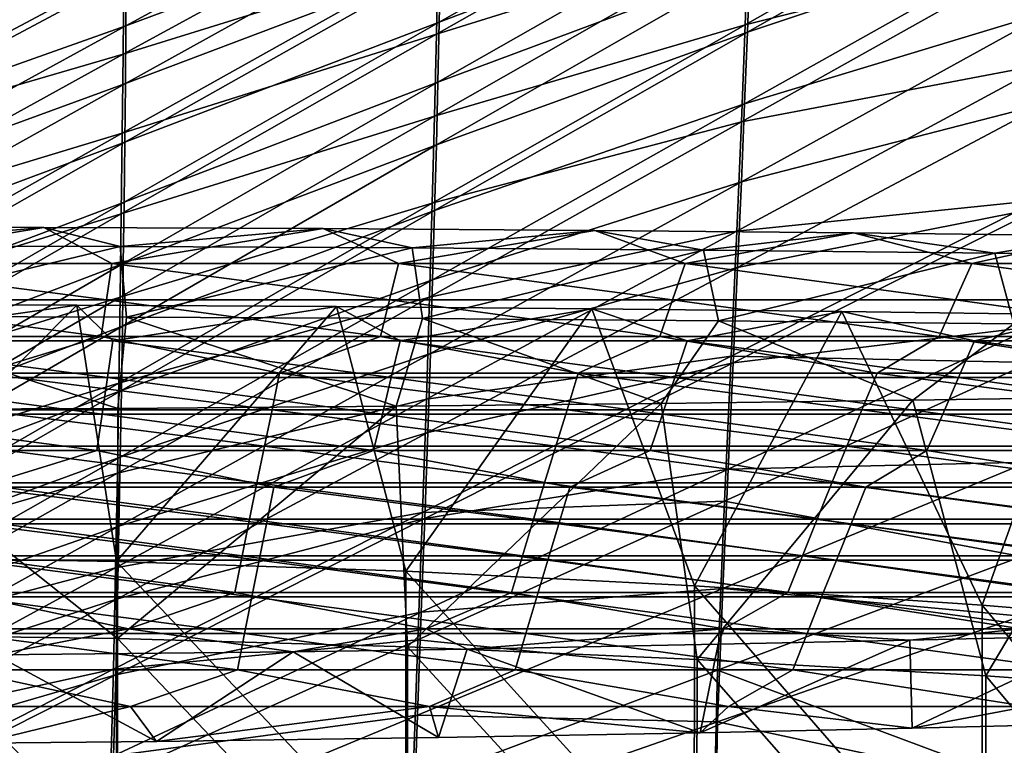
# Model space of a CAD drawing. Header units: millimetres. Extents: x -350 to 350, y 0 to 877.
# Tile 51 of 63: x 46 to 180, y 387 to 486. Entities that reach past the tile are written whole.
import ezdxf

# ---------------------------------------------------------------- set-up
doc = ezdxf.new("R2010")
doc.units = ezdxf.units.MM
doc.header["$LTSCALE"] = 41.718519
for name, color, linetype in [('12', 7, 'CONTINUOUS'), ('25', 7, 'CONTINUOUS'), ('26', 7, 'CONTINUOUS'), ('27', 7, 'CONTINUOUS'), ('28', 7, 'CONTINUOUS'), ('48', 7, 'CONTINUOUS'), ('58', 7, 'CONTINUOUS'), ('8', 7, 'CONTINUOUS')]:
    doc.layers.add(name, color=color, linetype=linetype)

msp = doc.modelspace()

# ---------------------------------------------------------------- linework, layer by layer
at = {"layer": '12', "linetype": 'Continuous'}
for points in [[(102.8, 485.56, -481.77), (102.96, 493.41, -483.01), (145.53, 509.68, -477.82), (102.8, 485.56, -481.77)], [(145.27, 501.72, -476.46), (102.8, 485.56, -481.77), (145.53, 509.68, -477.82), (145.27, 501.72, -476.46)], [(60.27, 485.08, -486.92), (60.34, 492.82, -488.15), (103.25, 508.4, -485.55), (60.27, 485.08, -486.92)], [(103.11, 501.02, -484.27), (60.27, 485.08, -486.92), (103.25, 508.4, -485.55), (103.11, 501.02, -484.27)], [(144.64, 484.22, -473.74), (144.97, 493.26, -475.1), (187.04, 508.31, -467.11), (144.64, 484.22, -473.74)], [(186.54, 498.25, -465.54), (144.64, 484.22, -473.74), (187.04, 508.31, -467.11), (186.54, 498.25, -465.54)], [(102.61, 477.41, -480.55), (102.8, 485.56, -481.77), (145.27, 501.72, -476.46), (102.61, 477.41, -480.55)], [(144.97, 493.26, -475.1), (102.61, 477.41, -480.55), (145.27, 501.72, -476.46), (144.97, 493.26, -475.1)], [(17.3, 478.03, -488.34), (17.31, 486.23, -489.59), (60.41, 500.47, -489.42), (17.3, 478.03, -488.34)], [(60.34, 492.82, -488.15), (17.3, 478.03, -488.34), (60.41, 500.47, -489.42), (60.34, 492.82, -488.15)], [(60.19, 477.23, -485.74), (60.27, 485.08, -486.92), (103.11, 501.02, -484.27), (60.19, 477.23, -485.74)], [(102.96, 493.41, -483.01), (60.19, 477.23, -485.74), (103.11, 501.02, -484.27), (102.96, 493.41, -483.01)], [(144.26, 474.47, -472.39), (144.64, 484.22, -473.74), (186.54, 498.25, -465.54), (144.26, 474.47, -472.39)], [(185.96, 487.08, -463.98), (144.26, 474.47, -472.39), (186.54, 498.25, -465.54), (185.96, 487.08, -463.98)], [(60.11, 469.25, -484.59), (60.19, 477.23, -485.74), (102.96, 493.41, -483.01), (60.11, 469.25, -484.59)], [(102.8, 485.56, -481.77), (60.11, 469.25, -484.59), (102.96, 493.41, -483.01), (102.8, 485.56, -481.77)], [(17.28, 469.8, -487.16), (17.3, 478.03, -488.34), (60.34, 492.82, -488.15), (17.28, 469.8, -487.16)], [(60.27, 485.08, -486.92), (17.28, 469.8, -487.16), (60.34, 492.82, -488.15), (60.27, 485.08, -486.92)], [(102.41, 468.92, -479.36), (102.61, 477.41, -480.55), (144.97, 493.26, -475.1), (102.41, 468.92, -479.36)], [(144.64, 484.22, -473.74), (102.41, 468.92, -479.36), (144.97, 493.26, -475.1), (144.64, 484.22, -473.74)], [(143.82, 463.88, -471.06), (144.26, 474.47, -472.39), (185.96, 487.08, -463.98), (143.82, 463.88, -471.06)], [(185.3, 474.57, -462.46), (143.82, 463.88, -471.06), (185.96, 487.08, -463.98), (185.3, 474.57, -462.46)], [(60.01, 461.12, -483.49), (60.11, 469.25, -484.59), (102.8, 485.56, -481.77), (60.01, 461.12, -483.49)], [(102.61, 477.41, -480.55), (60.01, 461.12, -483.49), (102.8, 485.56, -481.77), (102.61, 477.41, -480.55)], [(17.26, 461.54, -486.03), (17.28, 469.8, -487.16), (60.27, 485.08, -486.92), (17.26, 461.54, -486.03)], [(60.19, 477.23, -485.74), (17.26, 461.54, -486.03), (60.27, 485.08, -486.92), (60.19, 477.23, -485.74)], [(102.18, 460.01, -478.19), (102.41, 468.92, -479.36), (144.64, 484.22, -473.74), (102.18, 460.01, -478.19)], [(144.26, 474.47, -472.39), (102.18, 460.01, -478.19), (144.64, 484.22, -473.74), (144.26, 474.47, -472.39)], [(17.23, 453.25, -484.97), (17.26, 461.54, -486.03), (60.19, 477.23, -485.74), (17.23, 453.25, -484.97)], [(60.11, 469.25, -484.59), (17.23, 453.25, -484.97), (60.19, 477.23, -485.74), (60.11, 469.25, -484.59)], [(59.9, 452.82, -482.44), (60.01, 461.12, -483.49), (102.61, 477.41, -480.55), (59.9, 452.82, -482.44)], [(102.41, 468.92, -479.36), (59.9, 452.82, -482.44), (102.61, 477.41, -480.55), (102.41, 468.92, -479.36)], [(143.31, 452.24, -469.78), (143.82, 463.88, -471.06), (185.3, 474.57, -462.46), (143.31, 452.24, -469.78)], [(184.53, 460.41, -461.05), (143.31, 452.24, -469.78), (185.3, 474.57, -462.46), (184.53, 460.41, -461.05)], [(101.91, 450.6, -477.06), (102.18, 460.01, -478.19), (144.26, 474.47, -472.39), (101.91, 450.6, -477.06)], [(143.82, 463.88, -471.06), (101.91, 450.6, -477.06), (144.26, 474.47, -472.39), (143.82, 463.88, -471.06)], [(17.21, 444.91, -483.96), (17.23, 453.25, -484.97), (60.11, 469.25, -484.59), (17.21, 444.91, -483.96)], [(60.01, 461.12, -483.49), (17.21, 444.91, -483.96), (60.11, 469.25, -484.59), (60.01, 461.12, -483.49)], [(59.79, 444.31, -481.43), (59.9, 452.82, -482.44), (102.41, 468.92, -479.36), (59.79, 444.31, -481.43)], [(102.18, 460.01, -478.19), (59.79, 444.31, -481.43), (102.41, 468.92, -479.36), (102.18, 460.01, -478.19)], [(101.6, 440.59, -475.96), (101.91, 450.6, -477.06), (143.82, 463.88, -471.06), (101.6, 440.59, -475.96)], [(143.31, 452.24, -469.78), (101.6, 440.59, -475.96), (143.82, 463.88, -471.06), (143.31, 452.24, -469.78)], [(17.18, 436.53, -483.02), (17.21, 444.91, -483.96), (60.01, 461.12, -483.49), (17.18, 436.53, -483.02)], [(59.9, 452.82, -482.44), (17.18, 436.53, -483.02), (60.01, 461.12, -483.49), (59.9, 452.82, -482.44)], [(59.65, 435.56, -480.46), (59.79, 444.31, -481.43), (102.18, 460.01, -478.19), (59.65, 435.56, -480.46)], [(101.91, 450.6, -477.06), (59.65, 435.56, -480.46), (102.18, 460.01, -478.19), (101.91, 450.6, -477.06)], [(142.72, 439.33, -468.59), (143.31, 452.24, -469.78), (184.53, 460.41, -461.05), (142.72, 439.33, -468.59)], [(183.65, 444.27, -459.87), (142.72, 439.33, -468.59), (184.53, 460.41, -461.05), (183.65, 444.27, -459.87)], [(17.15, 428.1, -482.14), (17.18, 436.53, -483.02), (59.9, 452.82, -482.44), (17.15, 428.1, -482.14)], [(59.79, 444.31, -481.43), (17.15, 428.1, -482.14), (59.9, 452.82, -482.44), (59.79, 444.31, -481.43)], [(101.25, 429.85, -474.92), (101.6, 440.59, -475.96), (143.31, 452.24, -469.78), (101.25, 429.85, -474.92)], [(142.72, 439.33, -468.59), (101.25, 429.85, -474.92), (143.31, 452.24, -469.78), (142.72, 439.33, -468.59)], [(59.5, 426.52, -479.55), (59.65, 435.56, -480.46), (101.91, 450.6, -477.06), (59.5, 426.52, -479.55)], [(101.6, 440.59, -475.96), (59.5, 426.52, -479.55), (101.91, 450.6, -477.06), (101.6, 440.59, -475.96)], [(17.12, 419.61, -481.33), (17.15, 428.1, -482.14), (59.79, 444.31, -481.43), (17.12, 419.61, -481.33)], [(59.65, 435.56, -480.46), (17.12, 419.61, -481.33), (59.79, 444.31, -481.43), (59.65, 435.56, -480.46)], [(142.04, 424.89, -467.58), (142.72, 439.33, -468.59), (183.65, 444.27, -459.87), (142.04, 424.89, -467.58)], [(182.69, 425.83, -459.14), (142.04, 424.89, -467.58), (183.65, 444.27, -459.87), (182.69, 425.83, -459.14)], [(59.32, 417.13, -478.69), (59.5, 426.52, -479.55), (101.6, 440.59, -475.96), (59.32, 417.13, -478.69)], [(101.25, 429.85, -474.92), (59.32, 417.13, -478.69), (101.6, 440.59, -475.96), (101.25, 429.85, -474.92)], [(100.84, 418.2, -473.96), (101.25, 429.85, -474.92), (142.72, 439.33, -468.59), (100.84, 418.2, -473.96)], [(142.04, 424.89, -467.58), (100.84, 418.2, -473.96), (142.72, 439.33, -468.59), (142.04, 424.89, -467.58)], [(17.08, 411.05, -480.57), (17.12, 419.61, -481.33), (59.65, 435.56, -480.46), (17.08, 411.05, -480.57)], [(59.5, 426.52, -479.55), (17.08, 411.05, -480.57), (59.65, 435.56, -480.46), (59.5, 426.52, -479.55)], [(59.12, 407.3, -477.89), (59.32, 417.13, -478.69), (101.25, 429.85, -474.92), (59.12, 407.3, -477.89)], [(100.84, 418.2, -473.96), (59.12, 407.3, -477.89), (101.25, 429.85, -474.92), (100.84, 418.2, -473.96)], [(17.04, 402.39, -479.88), (17.08, 411.05, -480.57), (59.5, 426.52, -479.55), (17.04, 402.39, -479.88)], [(59.32, 417.13, -478.69), (17.04, 402.39, -479.88), (59.5, 426.52, -479.55), (59.32, 417.13, -478.69)], [(141.3, 408.68, -466.86), (142.04, 424.89, -467.58), (182.69, 425.83, -459.14), (141.3, 408.68, -466.86)], [(181.79, 404.94, -459.19), (141.3, 408.68, -466.86), (182.69, 425.83, -459.14), (181.79, 404.94, -459.19)], [(100.36, 405.48, -473.13), (100.84, 418.2, -473.96), (142.04, 424.89, -467.58), (100.36, 405.48, -473.13)], [(141.3, 408.68, -466.86), (100.36, 405.48, -473.13), (142.04, 424.89, -467.58), (141.3, 408.68, -466.86)], [(16.99, 393.64, -479.25), (17.04, 402.39, -479.88), (59.32, 417.13, -478.69), (16.99, 393.64, -479.25)], [(59.12, 407.3, -477.89), (16.99, 393.64, -479.25), (59.32, 417.13, -478.69), (59.12, 407.3, -477.89)], [(58.88, 396.95, -477.16), (59.12, 407.3, -477.89), (100.84, 418.2, -473.96), (58.88, 396.95, -477.16)], [(100.36, 405.48, -473.13), (58.88, 396.95, -477.16), (100.84, 418.2, -473.96), (100.36, 405.48, -473.13)], [(99.84, 391.51, -472.49), (100.36, 405.48, -473.13), (141.3, 408.68, -466.86), (99.84, 391.51, -472.49)], [(140.59, 390.58, -466.67), (99.84, 391.51, -472.49), (141.3, 408.68, -466.86), (140.59, 390.58, -466.67)], [(140.59, 390.58, -466.67), (141.3, 408.68, -466.86), (181.79, 404.94, -459.19), (140.59, 390.58, -466.67)], [(16.93, 384.76, -478.69), (16.99, 393.64, -479.25), (59.12, 407.3, -477.89), (16.93, 384.76, -478.69)], [(58.88, 396.95, -477.16), (16.93, 384.76, -478.69), (59.12, 407.3, -477.89), (58.88, 396.95, -477.16)], [(58.6, 385.97, -476.52), (58.88, 396.95, -477.16), (100.36, 405.48, -473.13), (58.6, 385.97, -476.52)], [(99.84, 391.51, -472.49), (58.6, 385.97, -476.52), (100.36, 405.48, -473.13), (99.84, 391.51, -472.49)], [(181.31, 381.87, -460.47), (140.59, 390.58, -466.67), (181.79, 404.94, -459.19), (181.31, 381.87, -460.47)], [(16.86, 375.72, -478.2), (16.93, 384.76, -478.69), (58.88, 396.95, -477.16), (16.86, 375.72, -478.2)], [(58.6, 385.97, -476.52), (16.86, 375.72, -478.2), (58.88, 396.95, -477.16), (58.6, 385.97, -476.52)], [(58.3, 374.26, -476.01), (58.6, 385.97, -476.52), (99.84, 391.51, -472.49), (58.3, 374.26, -476.01)], [(99.33, 376.21, -472.16), (58.3, 374.26, -476.01), (99.84, 391.51, -472.49), (99.33, 376.21, -472.16)], [(99.33, 376.21, -472.16), (99.84, 391.51, -472.49), (140.59, 390.58, -466.67), (99.33, 376.21, -472.16)], [(140.21, 370.79, -467.27), (99.33, 376.21, -472.16), (140.59, 390.58, -466.67), (140.21, 370.79, -467.27)], [(140.21, 370.79, -467.27), (140.59, 390.58, -466.67), (181.31, 381.87, -460.47), (140.21, 370.79, -467.27)]]:
    msp.add_3dface(points, dxfattribs=at)
at = {"layer": '25', "linetype": 'Continuous'}
for points in [[(10.93, 457.77, -4.31), (49.11, 457.7, -4.89), (19.46, 452.81, -44.65), (10.93, 457.77, -4.31)], [(19.46, 452.81, -44.65), (49.11, 457.7, -4.89), (58.37, 452.81, -44.65), (19.46, 452.81, -44.65)], [(49.11, 457.7, -4.89), (87.06, 457.53, -6.2), (58.37, 452.81, -44.65), (49.11, 457.7, -4.89)], [(58.37, 452.81, -44.65), (87.06, 457.53, -6.2), (97.28, 452.81, -44.65), (58.37, 452.81, -44.65)], [(87.06, 457.53, -6.2), (123.91, 457.28, -8.23), (97.28, 452.81, -44.65), (87.06, 457.53, -6.2)], [(97.28, 452.81, -44.65), (123.91, 457.28, -8.23), (136.2, 452.81, -44.65), (97.28, 452.81, -44.65)], [(123.91, 457.28, -8.23), (159.04, 456.95, -10.93), (136.2, 452.81, -44.65), (123.91, 457.28, -8.23)], [(136.2, 452.81, -44.65), (159.04, 456.95, -10.93), (175.11, 452.81, -44.65), (136.2, 452.81, -44.65)], [(159.04, 456.95, -10.93), (192.35, 456.55, -14.23), (175.11, 452.81, -44.65), (159.04, 456.95, -10.93)], [(175.11, 452.81, -44.65), (192.35, 456.55, -14.23), (214.02, 452.81, -44.65), (175.11, 452.81, -44.65)], [(19.21, 447.85, -85.06), (19.46, 452.81, -44.65), (57.63, 447.85, -85.06), (19.21, 447.85, -85.06)], [(19.46, 452.81, -44.65), (58.37, 452.81, -44.65), (57.63, 447.85, -85.06), (19.46, 452.81, -44.65)], [(57.63, 447.85, -85.06), (58.37, 452.81, -44.65), (96.06, 447.85, -85.06), (57.63, 447.85, -85.06)], [(58.37, 452.81, -44.65), (97.28, 452.81, -44.65), (96.06, 447.85, -85.06), (58.37, 452.81, -44.65)], [(96.06, 447.85, -85.06), (97.28, 452.81, -44.65), (134.48, 447.85, -85.06), (96.06, 447.85, -85.06)], [(97.28, 452.81, -44.65), (136.2, 452.81, -44.65), (134.48, 447.85, -85.06), (97.28, 452.81, -44.65)], [(134.48, 447.85, -85.06), (136.2, 452.81, -44.65), (172.9, 447.85, -85.06), (134.48, 447.85, -85.06)], [(136.2, 452.81, -44.65), (175.11, 452.81, -44.65), (172.9, 447.85, -85.06), (136.2, 452.81, -44.65)], [(172.9, 447.85, -85.06), (175.11, 452.81, -44.65), (211.32, 447.85, -85.06), (172.9, 447.85, -85.06)], [(175.11, 452.81, -44.65), (214.02, 452.81, -44.65), (211.32, 447.85, -85.06), (175.11, 452.81, -44.65)], [(18.97, 442.89, -125.47), (19.21, 447.85, -85.06), (56.9, 442.89, -125.47), (18.97, 442.89, -125.47)], [(19.21, 447.85, -85.06), (57.63, 447.85, -85.06), (56.9, 442.89, -125.47), (19.21, 447.85, -85.06)], [(56.9, 442.89, -125.47), (57.63, 447.85, -85.06), (94.83, 442.89, -125.47), (56.9, 442.89, -125.47)], [(57.63, 447.85, -85.06), (96.06, 447.85, -85.06), (94.83, 442.89, -125.47), (57.63, 447.85, -85.06)], [(94.83, 442.89, -125.47), (96.06, 447.85, -85.06), (132.76, 442.89, -125.47), (94.83, 442.89, -125.47)], [(96.06, 447.85, -85.06), (134.48, 447.85, -85.06), (132.76, 442.89, -125.47), (96.06, 447.85, -85.06)], [(132.76, 442.89, -125.47), (134.48, 447.85, -85.06), (170.69, 442.89, -125.47), (132.76, 442.89, -125.47)], [(134.48, 447.85, -85.06), (172.9, 447.85, -85.06), (170.69, 442.89, -125.47), (134.48, 447.85, -85.06)], [(170.69, 442.89, -125.47), (172.9, 447.85, -85.06), (208.62, 442.89, -125.47), (170.69, 442.89, -125.47)], [(172.9, 447.85, -85.06), (211.32, 447.85, -85.06), (208.62, 442.89, -125.47), (172.9, 447.85, -85.06)], [(18.97, 442.89, -125.47), (56.9, 442.89, -125.47), (40.56, 437.93, -165.89), (18.97, 442.89, -125.47)], [(40.56, 437.93, -165.89), (56.9, 442.89, -125.47), (81.12, 437.93, -165.89), (40.56, 437.93, -165.89)], [(56.9, 442.89, -125.47), (94.83, 442.89, -125.47), (81.12, 437.93, -165.89), (56.9, 442.89, -125.47)], [(81.12, 437.93, -165.89), (94.83, 442.89, -125.47), (121.68, 437.93, -165.89), (81.12, 437.93, -165.89)], [(94.83, 442.89, -125.47), (132.76, 442.89, -125.47), (121.68, 437.93, -165.89), (94.83, 442.89, -125.47)], [(121.68, 437.93, -165.89), (132.76, 442.89, -125.47), (162.24, 437.93, -165.89), (121.68, 437.93, -165.89)], [(132.76, 442.89, -125.47), (170.69, 442.89, -125.47), (162.24, 437.93, -165.89), (132.76, 442.89, -125.47)], [(162.24, 437.93, -165.89), (170.69, 442.89, -125.47), (202.8, 437.93, -165.89), (162.24, 437.93, -165.89)], [(170.69, 442.89, -125.47), (208.62, 442.89, -125.47), (202.8, 437.93, -165.89), (170.69, 442.89, -125.47)], [(40.05, 432.96, -206.3), (40.56, 437.93, -165.89), (80.1, 432.96, -206.3), (40.05, 432.96, -206.3)], [(40.56, 437.93, -165.89), (81.12, 437.93, -165.89), (80.1, 432.96, -206.3), (40.56, 437.93, -165.89)], [(80.1, 432.96, -206.3), (81.12, 437.93, -165.89), (120.15, 432.96, -206.3), (80.1, 432.96, -206.3)], [(81.12, 437.93, -165.89), (121.68, 437.93, -165.89), (120.15, 432.96, -206.3), (81.12, 437.93, -165.89)], [(120.15, 432.96, -206.3), (121.68, 437.93, -165.89), (160.2, 432.96, -206.3), (120.15, 432.96, -206.3)], [(121.68, 437.93, -165.89), (162.24, 437.93, -165.89), (160.2, 432.96, -206.3), (121.68, 437.93, -165.89)], [(160.2, 432.96, -206.3), (162.24, 437.93, -165.89), (200.25, 432.96, -206.3), (160.2, 432.96, -206.3)], [(162.24, 437.93, -165.89), (202.8, 437.93, -165.89), (200.25, 432.96, -206.3), (162.24, 437.93, -165.89)], [(39.54, 428, -246.71), (40.05, 432.96, -206.3), (79.08, 428, -246.71), (39.54, 428, -246.71)], [(40.05, 432.96, -206.3), (80.1, 432.96, -206.3), (79.08, 428, -246.71), (40.05, 432.96, -206.3)], [(79.08, 428, -246.71), (80.1, 432.96, -206.3), (118.62, 428, -246.71), (79.08, 428, -246.71)], [(80.1, 432.96, -206.3), (120.15, 432.96, -206.3), (118.62, 428, -246.71), (80.1, 432.96, -206.3)], [(118.62, 428, -246.71), (120.15, 432.96, -206.3), (158.16, 428, -246.71), (118.62, 428, -246.71)], [(120.15, 432.96, -206.3), (160.2, 432.96, -206.3), (158.16, 428, -246.71), (120.15, 432.96, -206.3)], [(158.16, 428, -246.71), (160.2, 432.96, -206.3), (197.7, 428, -246.71), (158.16, 428, -246.71)], [(160.2, 432.96, -206.3), (200.25, 432.96, -206.3), (197.7, 428, -246.71), (160.2, 432.96, -206.3)], [(39.03, 423.03, -287.25), (39.54, 428, -246.71), (78.06, 423.03, -287.25), (39.03, 423.03, -287.25)], [(39.54, 428, -246.71), (79.08, 428, -246.71), (78.06, 423.03, -287.25), (39.54, 428, -246.71)], [(78.06, 423.03, -287.25), (79.08, 428, -246.71), (117.09, 423.03, -287.25), (78.06, 423.03, -287.25)], [(79.08, 428, -246.71), (118.62, 428, -246.71), (117.09, 423.03, -287.25), (79.08, 428, -246.71)], [(117.09, 423.03, -287.25), (118.62, 428, -246.71), (156.11, 423.03, -287.25), (117.09, 423.03, -287.25)], [(118.62, 428, -246.71), (158.16, 428, -246.71), (156.11, 423.03, -287.25), (118.62, 428, -246.71)], [(156.11, 423.03, -287.25), (158.16, 428, -246.71), (195.14, 423.03, -287.25), (156.11, 423.03, -287.25)], [(158.16, 428, -246.71), (197.7, 428, -246.71), (195.14, 423.03, -287.25), (158.16, 428, -246.71)], [(38.53, 418.08, -327.54), (39.03, 423.03, -287.25), (77.05, 418.08, -327.54), (38.53, 418.08, -327.54)], [(39.03, 423.03, -287.25), (78.06, 423.03, -287.25), (77.05, 418.08, -327.54), (39.03, 423.03, -287.25)], [(77.05, 418.08, -327.54), (78.06, 423.03, -287.25), (115.58, 418.08, -327.54), (77.05, 418.08, -327.54)], [(78.06, 423.03, -287.25), (117.09, 423.03, -287.25), (115.58, 418.08, -327.54), (78.06, 423.03, -287.25)], [(115.58, 418.08, -327.54), (117.09, 423.03, -287.25), (154.11, 418.08, -327.54), (115.58, 418.08, -327.54)], [(117.09, 423.03, -287.25), (156.11, 423.03, -287.25), (154.11, 418.08, -327.54), (117.09, 423.03, -287.25)], [(154.11, 418.08, -327.54), (156.11, 423.03, -287.25), (192.63, 418.08, -327.54), (154.11, 418.08, -327.54)], [(156.11, 423.03, -287.25), (195.14, 423.03, -287.25), (192.63, 418.08, -327.54), (156.11, 423.03, -287.25)], [(38.03, 413.12, -367.95), (38.53, 418.08, -327.54), (76.06, 413.12, -367.95), (38.03, 413.12, -367.95)], [(38.53, 418.08, -327.54), (77.05, 418.08, -327.54), (76.06, 413.12, -367.95), (38.53, 418.08, -327.54)], [(76.06, 413.12, -367.95), (77.05, 418.08, -327.54), (114.09, 413.12, -367.95), (76.06, 413.12, -367.95)], [(77.05, 418.08, -327.54), (115.58, 418.08, -327.54), (114.09, 413.12, -367.95), (77.05, 418.08, -327.54)], [(114.09, 413.12, -367.95), (115.58, 418.08, -327.54), (152.12, 413.12, -367.95), (114.09, 413.12, -367.95)], [(115.58, 418.08, -327.54), (154.11, 418.08, -327.54), (152.12, 413.12, -367.95), (115.58, 418.08, -327.54)], [(152.12, 413.12, -367.95), (154.11, 418.08, -327.54), (190.15, 413.12, -367.95), (152.12, 413.12, -367.95)], [(154.11, 418.08, -327.54), (192.63, 418.08, -327.54), (190.15, 413.12, -367.95), (154.11, 418.08, -327.54)], [(37.53, 408.15, -408.36), (38.03, 413.12, -367.95), (75.07, 408.15, -408.36), (37.53, 408.15, -408.36)], [(38.03, 413.12, -367.95), (76.06, 413.12, -367.95), (75.07, 408.15, -408.36), (38.03, 413.12, -367.95)], [(75.07, 408.15, -408.36), (76.06, 413.12, -367.95), (112.6, 408.15, -408.36), (75.07, 408.15, -408.36)], [(76.06, 413.12, -367.95), (114.09, 413.12, -367.95), (112.6, 408.15, -408.36), (76.06, 413.12, -367.95)], [(112.6, 408.15, -408.36), (114.09, 413.12, -367.95), (150.14, 408.15, -408.36), (112.6, 408.15, -408.36)], [(114.09, 413.12, -367.95), (152.12, 413.12, -367.95), (150.14, 408.15, -408.36), (114.09, 413.12, -367.95)], [(150.14, 408.15, -408.36), (152.12, 413.12, -367.95), (187.67, 408.15, -408.36), (150.14, 408.15, -408.36)], [(152.12, 413.12, -367.95), (190.15, 413.12, -367.95), (187.67, 408.15, -408.36), (152.12, 413.12, -367.95)], [(20.2, 403.19, -448.78), (37.53, 408.15, -408.36), (60.61, 403.19, -448.78), (20.2, 403.19, -448.78)], [(37.53, 408.15, -408.36), (75.07, 408.15, -408.36), (60.61, 403.19, -448.78), (37.53, 408.15, -408.36)], [(60.61, 403.19, -448.78), (75.07, 408.15, -408.36), (101.01, 403.19, -448.78), (60.61, 403.19, -448.78)], [(75.07, 408.15, -408.36), (112.6, 408.15, -408.36), (101.01, 403.19, -448.78), (75.07, 408.15, -408.36)], [(101.01, 403.19, -448.78), (112.6, 408.15, -408.36), (141.42, 403.19, -448.78), (101.01, 403.19, -448.78)], [(112.6, 408.15, -408.36), (150.14, 408.15, -408.36), (141.42, 403.19, -448.78), (112.6, 408.15, -408.36)], [(141.42, 403.19, -448.78), (150.14, 408.15, -408.36), (181.83, 403.19, -448.78), (141.42, 403.19, -448.78)], [(150.14, 408.15, -408.36), (187.67, 408.15, -408.36), (181.83, 403.19, -448.78), (150.14, 408.15, -408.36)], [(20.2, 403.19, -448.78), (60.61, 403.19, -448.78), (42.58, 399.66, -477.54), (20.2, 403.19, -448.78)], [(42.58, 399.66, -477.54), (60.61, 403.19, -448.78), (82.99, 400.1, -473.96), (42.58, 399.66, -477.54)], [(60.61, 403.19, -448.78), (101.01, 403.19, -448.78), (82.99, 400.1, -473.96), (60.61, 403.19, -448.78)], [(82.99, 400.1, -473.96), (101.01, 403.19, -448.78), (106.58, 400.47, -470.98), (82.99, 400.1, -473.96)], [(101.01, 403.19, -448.78), (141.42, 403.19, -448.78), (106.58, 400.47, -470.98), (101.01, 403.19, -448.78)], [(106.58, 400.47, -470.98), (141.42, 403.19, -448.78), (140.66, 401.11, -465.74), (106.58, 400.47, -470.98)], [(140.66, 401.11, -465.74), (141.42, 403.19, -448.78), (166.68, 401.68, -461.13), (140.66, 401.11, -465.74)], [(141.42, 403.19, -448.78), (181.83, 403.19, -448.78), (166.68, 401.68, -461.13), (141.42, 403.19, -448.78)], [(166.68, 401.68, -461.13), (181.83, 403.19, -448.78), (193.53, 402.32, -455.9), (166.68, 401.68, -461.13)]]:
    msp.add_3dface(points, dxfattribs=at)
at = {"layer": '26', "linetype": 'Continuous'}
for points in [[(167.08, 434.26, 10.67), (177.01, 396.81, 5.05), (199.56, 434.75, 7.44), (167.08, 434.26, 10.67)], [(177.01, 396.81, 5.05), (216.09, 393.99, 2.75), (199.56, 434.75, 7.44), (177.01, 396.81, 5.05)], [(19.92, 432.97, 17.44), (59.13, 401.89, 9.21), (59.16, 433.13, 16.73), (19.92, 432.97, 17.44)], [(59.13, 401.89, 9.21), (98.51, 400.76, 8.28), (96.96, 433.42, 15.34), (59.13, 401.89, 9.21)], [(59.16, 433.13, 16.73), (59.13, 401.89, 9.21), (96.96, 433.42, 15.34), (59.16, 433.13, 16.73)], [(96.96, 433.42, 15.34), (98.51, 400.76, 8.28), (132.94, 433.81, 13.31), (96.96, 433.42, 15.34)], [(98.51, 400.76, 8.28), (137.81, 399.07, 6.9), (132.94, 433.81, 13.31), (98.51, 400.76, 8.28)], [(132.94, 433.81, 13.31), (137.81, 399.07, 6.9), (167.08, 434.26, 10.67), (132.94, 433.81, 13.31)], [(137.81, 399.07, 6.9), (177.01, 396.81, 5.05), (167.08, 434.26, 10.67), (137.81, 399.07, 6.9)], [(19.72, 402.46, 9.67), (59.13, 401.89, 9.21), (19.92, 432.97, 17.44), (19.72, 402.46, 9.67)], [(59.09, 362.14, -0.36), (19.72, 402.46, 9.67), (19.7, 362.98, -0.38), (59.09, 362.14, -0.36)], [(59.13, 401.89, 9.21), (19.72, 402.46, 9.67), (59.09, 362.14, -0.36), (59.13, 401.89, 9.21)], [(98.44, 360.44, -0.33), (59.13, 401.89, 9.21), (59.09, 362.14, -0.36), (98.44, 360.44, -0.33)], [(98.51, 400.76, 8.28), (59.13, 401.89, 9.21), (98.44, 360.44, -0.33), (98.51, 400.76, 8.28)], [(137.73, 357.91, -0.28), (98.51, 400.76, 8.28), (98.44, 360.44, -0.33), (137.73, 357.91, -0.28)], [(137.81, 399.07, 6.9), (98.51, 400.76, 8.28), (137.73, 357.91, -0.28), (137.81, 399.07, 6.9)], [(176.94, 354.52, -0.21), (137.81, 399.07, 6.9), (137.73, 357.91, -0.28), (176.94, 354.52, -0.21)], [(177.01, 396.81, 5.05), (137.81, 399.07, 6.9), (176.94, 354.52, -0.21), (177.01, 396.81, 5.05)], [(216.04, 350.29, -0.12), (177.01, 396.81, 5.05), (176.94, 354.52, -0.21), (216.04, 350.29, -0.12)], [(216.09, 393.99, 2.75), (177.01, 396.81, 5.05), (216.04, 350.29, -0.12), (216.09, 393.99, 2.75)]]:
    msp.add_3dface(points, dxfattribs=at)
at = {"layer": '27', "linetype": 'Continuous'}
for points in [[(53.59, 447.14, 7.9), (19.67, 413.02, -0.06), (17.91, 447.23, 8.67), (53.59, 447.14, 7.9)], [(59, 412.36, -0.66), (19.67, 413.02, -0.06), (53.59, 447.14, 7.9), (59, 412.36, -0.66)], [(88.86, 446.95, 6.38), (59, 412.36, -0.66), (53.59, 447.14, 7.9), (88.86, 446.95, 6.38)], [(98.28, 411.03, -1.83), (59, 412.36, -0.66), (88.86, 446.95, 6.38), (98.28, 411.03, -1.83)], [(123.52, 446.67, 4.11), (98.28, 411.03, -1.83), (88.86, 446.95, 6.38), (123.52, 446.67, 4.11)], [(137.46, 409.05, -3.58), (98.28, 411.03, -1.83), (123.52, 446.67, 4.11), (137.46, 409.05, -3.58)], [(157.46, 446.3, 1.12), (137.46, 409.05, -3.58), (123.52, 446.67, 4.11), (157.46, 446.3, 1.12)], [(176.52, 406.42, -5.88), (137.46, 409.05, -3.58), (157.46, 446.3, 1.12), (176.52, 406.42, -5.88)], [(190.64, 445.85, -2.57), (176.52, 406.42, -5.88), (157.46, 446.3, 1.12), (190.64, 445.85, -2.57)], [(215.41, 403.17, -8.69), (176.52, 406.42, -5.88), (190.64, 445.85, -2.57), (215.41, 403.17, -8.69)], [(19.67, 413.02, -0.06), (59, 412.36, -0.66), (58.98, 372.61, -10.23), (19.67, 413.02, -0.06)], [(19.67, 373.55, -10.11), (19.67, 413.02, -0.06), (58.98, 372.61, -10.23), (19.67, 373.55, -10.11)], [(58.98, 372.61, -10.23), (59, 412.36, -0.66), (98.25, 370.73, -10.45), (58.98, 372.61, -10.23)], [(59, 412.36, -0.66), (98.28, 411.03, -1.83), (98.25, 370.73, -10.45), (59, 412.36, -0.66)], [(98.25, 370.73, -10.45), (98.28, 411.03, -1.83), (137.43, 367.93, -10.76), (98.25, 370.73, -10.45)], [(98.28, 411.03, -1.83), (137.46, 409.05, -3.58), (137.43, 367.93, -10.76), (98.28, 411.03, -1.83)], [(137.43, 367.93, -10.76), (137.46, 409.05, -3.58), (176.5, 364.2, -11.14), (137.43, 367.93, -10.76)], [(137.46, 409.05, -3.58), (176.52, 406.42, -5.88), (176.5, 364.2, -11.14), (137.46, 409.05, -3.58)], [(176.5, 364.2, -11.14), (176.52, 406.42, -5.88), (215.42, 359.57, -11.57), (176.5, 364.2, -11.14)], [(176.52, 406.42, -5.88), (215.41, 403.17, -8.69), (215.42, 359.57, -11.57), (176.52, 406.42, -5.88)]]:
    msp.add_3dface(points, dxfattribs=at)
at = {"layer": '28', "linetype": 'Continuous'}
for points in [[(53.59, 447.14, 7.9), (17.91, 447.23, 8.67), (19.5, 442.29, -31.58), (53.59, 447.14, 7.9)], [(58.49, 442.29, -31.58), (53.59, 447.14, 7.9), (19.5, 442.29, -31.58), (58.49, 442.29, -31.58)], [(88.86, 446.95, 6.38), (53.59, 447.14, 7.9), (58.49, 442.29, -31.58), (88.86, 446.95, 6.38)], [(97.49, 442.29, -31.58), (88.86, 446.95, 6.38), (58.49, 442.29, -31.58), (97.49, 442.29, -31.58)], [(123.52, 446.67, 4.11), (88.86, 446.95, 6.38), (97.49, 442.29, -31.58), (123.52, 446.67, 4.11)], [(136.48, 442.29, -31.58), (123.52, 446.67, 4.11), (97.49, 442.29, -31.58), (136.48, 442.29, -31.58)], [(157.46, 446.3, 1.12), (123.52, 446.67, 4.11), (136.48, 442.29, -31.58), (157.46, 446.3, 1.12)], [(175.48, 442.29, -31.58), (157.46, 446.3, 1.12), (136.48, 442.29, -31.58), (175.48, 442.29, -31.58)], [(190.64, 445.85, -2.57), (157.46, 446.3, 1.12), (175.48, 442.29, -31.58), (190.64, 445.85, -2.57)], [(214.47, 442.29, -31.58), (190.64, 445.85, -2.57), (175.48, 442.29, -31.58), (214.47, 442.29, -31.58)], [(57.77, 437.33, -71.99), (19.5, 442.29, -31.58), (19.26, 437.33, -71.99), (57.77, 437.33, -71.99)], [(58.49, 442.29, -31.58), (19.5, 442.29, -31.58), (57.77, 437.33, -71.99), (58.49, 442.29, -31.58)], [(96.29, 437.33, -71.99), (58.49, 442.29, -31.58), (57.77, 437.33, -71.99), (96.29, 437.33, -71.99)], [(97.49, 442.29, -31.58), (58.49, 442.29, -31.58), (96.29, 437.33, -71.99), (97.49, 442.29, -31.58)], [(134.8, 437.33, -71.99), (97.49, 442.29, -31.58), (96.29, 437.33, -71.99), (134.8, 437.33, -71.99)], [(136.48, 442.29, -31.58), (97.49, 442.29, -31.58), (134.8, 437.33, -71.99), (136.48, 442.29, -31.58)], [(173.32, 437.33, -71.99), (136.48, 442.29, -31.58), (134.8, 437.33, -71.99), (173.32, 437.33, -71.99)], [(175.48, 442.29, -31.58), (136.48, 442.29, -31.58), (173.32, 437.33, -71.99), (175.48, 442.29, -31.58)], [(211.83, 437.33, -71.99), (175.48, 442.29, -31.58), (173.32, 437.33, -71.99), (211.83, 437.33, -71.99)], [(214.47, 442.29, -31.58), (175.48, 442.29, -31.58), (211.83, 437.33, -71.99), (214.47, 442.29, -31.58)], [(57.05, 432.36, -112.4), (19.26, 437.33, -71.99), (19.02, 432.36, -112.4), (57.05, 432.36, -112.4)], [(57.77, 437.33, -71.99), (19.26, 437.33, -71.99), (57.05, 432.36, -112.4), (57.77, 437.33, -71.99)], [(95.09, 432.36, -112.4), (57.77, 437.33, -71.99), (57.05, 432.36, -112.4), (95.09, 432.36, -112.4)], [(96.29, 437.33, -71.99), (57.77, 437.33, -71.99), (95.09, 432.36, -112.4), (96.29, 437.33, -71.99)], [(133.13, 432.36, -112.4), (96.29, 437.33, -71.99), (95.09, 432.36, -112.4), (133.13, 432.36, -112.4)], [(134.8, 437.33, -71.99), (96.29, 437.33, -71.99), (133.13, 432.36, -112.4), (134.8, 437.33, -71.99)], [(171.16, 432.36, -112.4), (134.8, 437.33, -71.99), (133.13, 432.36, -112.4), (171.16, 432.36, -112.4)], [(173.32, 437.33, -71.99), (134.8, 437.33, -71.99), (171.16, 432.36, -112.4), (173.32, 437.33, -71.99)], [(209.2, 432.36, -112.4), (173.32, 437.33, -71.99), (171.16, 432.36, -112.4), (209.2, 432.36, -112.4)], [(211.83, 437.33, -71.99), (173.32, 437.33, -71.99), (209.2, 432.36, -112.4), (211.83, 437.33, -71.99)], [(56.34, 427.4, -152.82), (19.02, 432.36, -112.4), (18.78, 427.4, -152.82), (56.34, 427.4, -152.82)], [(57.05, 432.36, -112.4), (19.02, 432.36, -112.4), (56.34, 427.4, -152.82), (57.05, 432.36, -112.4)], [(93.89, 427.4, -152.82), (57.05, 432.36, -112.4), (56.34, 427.4, -152.82), (93.89, 427.4, -152.82)], [(95.09, 432.36, -112.4), (57.05, 432.36, -112.4), (93.89, 427.4, -152.82), (95.09, 432.36, -112.4)], [(131.45, 427.4, -152.82), (95.09, 432.36, -112.4), (93.89, 427.4, -152.82), (131.45, 427.4, -152.82)], [(133.13, 432.36, -112.4), (95.09, 432.36, -112.4), (131.45, 427.4, -152.82), (133.13, 432.36, -112.4)], [(169, 427.4, -152.82), (133.13, 432.36, -112.4), (131.45, 427.4, -152.82), (169, 427.4, -152.82)], [(171.16, 432.36, -112.4), (133.13, 432.36, -112.4), (169, 427.4, -152.82), (171.16, 432.36, -112.4)], [(206.56, 427.4, -152.82), (171.16, 432.36, -112.4), (169, 427.4, -152.82), (206.56, 427.4, -152.82)], [(209.2, 432.36, -112.4), (171.16, 432.36, -112.4), (206.56, 427.4, -152.82), (209.2, 432.36, -112.4)], [(56.34, 427.4, -152.82), (18.78, 427.4, -152.82), (40.18, 422.44, -193.23), (56.34, 427.4, -152.82)], [(80.36, 422.44, -193.23), (56.34, 427.4, -152.82), (40.18, 422.44, -193.23), (80.36, 422.44, -193.23)], [(93.89, 427.4, -152.82), (56.34, 427.4, -152.82), (80.36, 422.44, -193.23), (93.89, 427.4, -152.82)], [(120.55, 422.44, -193.23), (93.89, 427.4, -152.82), (80.36, 422.44, -193.23), (120.55, 422.44, -193.23)], [(131.45, 427.4, -152.82), (93.89, 427.4, -152.82), (120.55, 422.44, -193.23), (131.45, 427.4, -152.82)], [(160.73, 422.44, -193.23), (131.45, 427.4, -152.82), (120.55, 422.44, -193.23), (160.73, 422.44, -193.23)], [(169, 427.4, -152.82), (131.45, 427.4, -152.82), (160.73, 422.44, -193.23), (169, 427.4, -152.82)], [(200.91, 422.44, -193.23), (169, 427.4, -152.82), (160.73, 422.44, -193.23), (200.91, 422.44, -193.23)], [(206.56, 427.4, -152.82), (169, 427.4, -152.82), (200.91, 422.44, -193.23), (206.56, 427.4, -152.82)], [(79.36, 417.48, -233.64), (40.18, 422.44, -193.23), (39.68, 417.48, -233.64), (79.36, 417.48, -233.64)], [(80.36, 422.44, -193.23), (40.18, 422.44, -193.23), (79.36, 417.48, -233.64), (80.36, 422.44, -193.23)], [(119.04, 417.48, -233.64), (80.36, 422.44, -193.23), (79.36, 417.48, -233.64), (119.04, 417.48, -233.64)], [(120.55, 422.44, -193.23), (80.36, 422.44, -193.23), (119.04, 417.48, -233.64), (120.55, 422.44, -193.23)], [(158.72, 417.48, -233.64), (120.55, 422.44, -193.23), (119.04, 417.48, -233.64), (158.72, 417.48, -233.64)], [(160.73, 422.44, -193.23), (120.55, 422.44, -193.23), (158.72, 417.48, -233.64), (160.73, 422.44, -193.23)], [(198.4, 417.48, -233.64), (160.73, 422.44, -193.23), (158.72, 417.48, -233.64), (198.4, 417.48, -233.64)], [(200.91, 422.44, -193.23), (160.73, 422.44, -193.23), (198.4, 417.48, -233.64), (200.91, 422.44, -193.23)], [(78.36, 412.52, -274.05), (39.68, 417.48, -233.64), (39.18, 412.52, -274.05), (78.36, 412.52, -274.05)], [(79.36, 417.48, -233.64), (39.68, 417.48, -233.64), (78.36, 412.52, -274.05), (79.36, 417.48, -233.64)], [(117.54, 412.52, -274.05), (79.36, 417.48, -233.64), (78.36, 412.52, -274.05), (117.54, 412.52, -274.05)], [(119.04, 417.48, -233.64), (79.36, 417.48, -233.64), (117.54, 412.52, -274.05), (119.04, 417.48, -233.64)], [(156.72, 412.52, -274.05), (119.04, 417.48, -233.64), (117.54, 412.52, -274.05), (156.72, 412.52, -274.05)], [(158.72, 417.48, -233.64), (119.04, 417.48, -233.64), (156.72, 412.52, -274.05), (158.72, 417.48, -233.64)], [(195.89, 412.52, -274.05), (158.72, 417.48, -233.64), (156.72, 412.52, -274.05), (195.89, 412.52, -274.05)], [(198.4, 417.48, -233.64), (158.72, 417.48, -233.64), (195.89, 412.52, -274.05), (198.4, 417.48, -233.64)], [(77.36, 407.55, -314.47), (39.18, 412.52, -274.05), (38.68, 407.55, -314.47), (77.36, 407.55, -314.47)], [(78.36, 412.52, -274.05), (39.18, 412.52, -274.05), (77.36, 407.55, -314.47), (78.36, 412.52, -274.05)], [(116.04, 407.55, -314.47), (78.36, 412.52, -274.05), (77.36, 407.55, -314.47), (116.04, 407.55, -314.47)], [(117.54, 412.52, -274.05), (78.36, 412.52, -274.05), (116.04, 407.55, -314.47), (117.54, 412.52, -274.05)], [(154.72, 407.55, -314.47), (117.54, 412.52, -274.05), (116.04, 407.55, -314.47), (154.72, 407.55, -314.47)], [(156.72, 412.52, -274.05), (117.54, 412.52, -274.05), (154.72, 407.55, -314.47), (156.72, 412.52, -274.05)], [(193.4, 407.55, -314.47), (156.72, 412.52, -274.05), (154.72, 407.55, -314.47), (193.4, 407.55, -314.47)], [(195.89, 412.52, -274.05), (156.72, 412.52, -274.05), (193.4, 407.55, -314.47), (195.89, 412.52, -274.05)], [(76.38, 402.59, -354.88), (38.68, 407.55, -314.47), (38.19, 402.59, -354.88), (76.38, 402.59, -354.88)], [(77.36, 407.55, -314.47), (38.68, 407.55, -314.47), (76.38, 402.59, -354.88), (77.36, 407.55, -314.47)], [(114.57, 402.59, -354.88), (77.36, 407.55, -314.47), (76.38, 402.59, -354.88), (114.57, 402.59, -354.88)], [(116.04, 407.55, -314.47), (77.36, 407.55, -314.47), (114.57, 402.59, -354.88), (116.04, 407.55, -314.47)], [(152.76, 402.59, -354.88), (116.04, 407.55, -314.47), (114.57, 402.59, -354.88), (152.76, 402.59, -354.88)], [(154.72, 407.55, -314.47), (116.04, 407.55, -314.47), (152.76, 402.59, -354.88), (154.72, 407.55, -314.47)], [(190.95, 402.59, -354.88), (154.72, 407.55, -314.47), (152.76, 402.59, -354.88), (190.95, 402.59, -354.88)], [(193.4, 407.55, -314.47), (154.72, 407.55, -314.47), (190.95, 402.59, -354.88), (193.4, 407.55, -314.47)], [(75.4, 397.63, -395.29), (38.19, 402.59, -354.88), (37.7, 397.63, -395.29), (75.4, 397.63, -395.29)], [(76.38, 402.59, -354.88), (38.19, 402.59, -354.88), (75.4, 397.63, -395.29), (76.38, 402.59, -354.88)], [(113.1, 397.63, -395.29), (76.38, 402.59, -354.88), (75.4, 397.63, -395.29), (113.1, 397.63, -395.29)], [(114.57, 402.59, -354.88), (76.38, 402.59, -354.88), (113.1, 397.63, -395.29), (114.57, 402.59, -354.88)], [(150.79, 397.63, -395.29), (114.57, 402.59, -354.88), (113.1, 397.63, -395.29), (150.79, 397.63, -395.29)], [(152.76, 402.59, -354.88), (114.57, 402.59, -354.88), (150.79, 397.63, -395.29), (152.76, 402.59, -354.88)], [(188.49, 397.63, -395.29), (152.76, 402.59, -354.88), (150.79, 397.63, -395.29), (188.49, 397.63, -395.29)], [(190.95, 402.59, -354.88), (152.76, 402.59, -354.88), (188.49, 397.63, -395.29), (190.95, 402.59, -354.88)], [(60.88, 392.67, -435.7), (37.7, 397.63, -395.29), (20.29, 392.67, -435.7), (60.88, 392.67, -435.7)], [(75.4, 397.63, -395.29), (37.7, 397.63, -395.29), (60.88, 392.67, -435.7), (75.4, 397.63, -395.29)], [(101.47, 392.67, -435.7), (75.4, 397.63, -395.29), (60.88, 392.67, -435.7), (101.47, 392.67, -435.7)], [(113.1, 397.63, -395.29), (75.4, 397.63, -395.29), (101.47, 392.67, -435.7), (113.1, 397.63, -395.29)], [(142.06, 392.67, -435.7), (113.1, 397.63, -395.29), (101.47, 392.67, -435.7), (142.06, 392.67, -435.7)], [(150.79, 397.63, -395.29), (113.1, 397.63, -395.29), (142.06, 392.67, -435.7), (150.79, 397.63, -395.29)], [(182.65, 392.67, -435.7), (150.79, 397.63, -395.29), (142.06, 392.67, -435.7), (182.65, 392.67, -435.7)], [(188.49, 397.63, -395.29), (150.79, 397.63, -395.29), (182.65, 392.67, -435.7), (188.49, 397.63, -395.29)], [(40.49, 387.69, -476.2), (60.88, 392.67, -435.7), (20.29, 392.67, -435.7), (40.49, 387.69, -476.2)], [(40.49, 387.69, -476.2), (64.44, 387.92, -474.39), (60.88, 392.67, -435.7), (40.49, 387.69, -476.2)], [(64.44, 387.92, -474.39), (101.47, 392.67, -435.7), (60.88, 392.67, -435.7), (64.44, 387.92, -474.39)], [(64.44, 387.92, -474.39), (102.72, 388.45, -470.04), (101.47, 392.67, -435.7), (64.44, 387.92, -474.39)], [(102.72, 388.45, -470.04), (138.24, 389.11, -464.68), (101.47, 392.67, -435.7), (102.72, 388.45, -470.04)], [(138.24, 389.11, -464.68), (142.06, 392.67, -435.7), (101.47, 392.67, -435.7), (138.24, 389.11, -464.68)], [(138.24, 389.11, -464.68), (167.01, 389.73, -459.6), (142.06, 392.67, -435.7), (138.24, 389.11, -464.68)], [(167.01, 389.73, -459.6), (182.65, 392.67, -435.7), (142.06, 392.67, -435.7), (167.01, 389.73, -459.6)], [(167.01, 389.73, -459.6), (194.69, 390.4, -454.19), (182.65, 392.67, -435.7), (167.01, 389.73, -459.6)]]:
    msp.add_3dface(points, dxfattribs=at)
at = {"layer": '48', "linetype": 'Continuous'}
for points in [[(49.11, 457.7, -4.89), (10.93, 457.77, -4.31), (19.83, 455.21, 8.09), (49.11, 457.7, -4.89)], [(59.48, 455.11, 7.31), (49.11, 457.7, -4.89), (19.83, 455.21, 8.09), (59.48, 455.11, 7.31)], [(87.06, 457.53, -6.2), (49.11, 457.7, -4.89), (59.48, 455.11, 7.31), (87.06, 457.53, -6.2)], [(99.11, 454.92, 5.71), (87.06, 457.53, -6.2), (59.48, 455.11, 7.31), (99.11, 454.92, 5.71)], [(123.91, 457.28, -8.23), (87.06, 457.53, -6.2), (99.11, 454.92, 5.71), (123.91, 457.28, -8.23)], [(138.69, 454.61, 3.23), (123.91, 457.28, -8.23), (99.11, 454.92, 5.71), (138.69, 454.61, 3.23)], [(159.04, 456.95, -10.93), (123.91, 457.28, -8.23), (138.69, 454.61, 3.23), (159.04, 456.95, -10.93)], [(178.22, 454.19, -0.21), (159.04, 456.95, -10.93), (138.69, 454.61, 3.23), (178.22, 454.19, -0.21)], [(192.35, 456.55, -14.23), (159.04, 456.95, -10.93), (178.22, 454.19, -0.21), (192.35, 456.55, -14.23)], [(217.65, 453.64, -4.68), (192.35, 456.55, -14.23), (178.22, 454.19, -0.21), (217.65, 453.64, -4.68)], [(59.48, 455.11, 7.31), (19.83, 455.21, 8.09), (20.13, 445.63, 16.5), (59.48, 455.11, 7.31)], [(59.48, 455.11, 7.31), (20.13, 445.63, 16.5), (60.34, 445.53, 15.7), (59.48, 455.11, 7.31)], [(99.11, 454.92, 5.71), (59.48, 455.11, 7.31), (60.34, 445.53, 15.7), (99.11, 454.92, 5.71)], [(99.11, 454.92, 5.71), (60.34, 445.53, 15.7), (100.53, 445.33, 14.06), (99.11, 454.92, 5.71)], [(138.69, 454.61, 3.23), (99.11, 454.92, 5.71), (100.53, 445.33, 14.06), (138.69, 454.61, 3.23)], [(138.69, 454.61, 3.23), (100.53, 445.33, 14.06), (140.7, 445.02, 11.51), (138.69, 454.61, 3.23)], [(178.22, 454.19, -0.21), (138.69, 454.61, 3.23), (140.7, 445.02, 11.51), (178.22, 454.19, -0.21)], [(178.22, 454.19, -0.21), (140.7, 445.02, 11.51), (180.82, 444.59, 7.99), (178.22, 454.19, -0.21)], [(217.65, 453.64, -4.68), (178.22, 454.19, -0.21), (180.82, 444.59, 7.99), (217.65, 453.64, -4.68)], [(19.92, 432.97, 17.44), (59.16, 433.13, 16.73), (20.13, 445.63, 16.5), (19.92, 432.97, 17.44)], [(20.13, 445.63, 16.5), (59.16, 433.13, 16.73), (60.34, 445.53, 15.7), (20.13, 445.63, 16.5)], [(59.16, 433.13, 16.73), (96.96, 433.42, 15.34), (60.34, 445.53, 15.7), (59.16, 433.13, 16.73)], [(60.34, 445.53, 15.7), (96.96, 433.42, 15.34), (100.53, 445.33, 14.06), (60.34, 445.53, 15.7)], [(96.96, 433.42, 15.34), (132.94, 433.81, 13.31), (100.53, 445.33, 14.06), (96.96, 433.42, 15.34)], [(100.53, 445.33, 14.06), (132.94, 433.81, 13.31), (140.7, 445.02, 11.51), (100.53, 445.33, 14.06)], [(132.94, 433.81, 13.31), (167.08, 434.26, 10.67), (140.7, 445.02, 11.51), (132.94, 433.81, 13.31)], [(140.7, 445.02, 11.51), (167.08, 434.26, 10.67), (180.82, 444.59, 7.99), (140.7, 445.02, 11.51)], [(167.08, 434.26, 10.67), (199.56, 434.75, 7.44), (180.82, 444.59, 7.99), (167.08, 434.26, 10.67)]]:
    msp.add_3dface(points, dxfattribs=at)
at = {"layer": '58', "linetype": 'Continuous'}
for points in [[(106.58, 400.47, -470.98), (140.66, 401.11, -465.74), (138.24, 389.11, -464.68), (106.58, 400.47, -470.98)], [(140.66, 401.11, -465.74), (166.68, 401.68, -461.13), (138.24, 389.11, -464.68), (140.66, 401.11, -465.74)], [(138.24, 389.11, -464.68), (166.68, 401.68, -461.13), (167.01, 389.73, -459.6), (138.24, 389.11, -464.68)], [(166.68, 401.68, -461.13), (193.53, 402.32, -455.9), (167.01, 389.73, -459.6), (166.68, 401.68, -461.13)], [(167.01, 389.73, -459.6), (193.53, 402.32, -455.9), (194.69, 390.4, -454.19), (167.01, 389.73, -459.6)], [(42.58, 399.66, -477.54), (82.99, 400.1, -473.96), (64.44, 387.92, -474.39), (42.58, 399.66, -477.54)], [(64.44, 387.92, -474.39), (82.99, 400.1, -473.96), (102.72, 388.45, -470.04), (64.44, 387.92, -474.39)], [(82.99, 400.1, -473.96), (106.58, 400.47, -470.98), (102.72, 388.45, -470.04), (82.99, 400.1, -473.96)], [(102.72, 388.45, -470.04), (106.58, 400.47, -470.98), (138.24, 389.11, -464.68), (102.72, 388.45, -470.04)], [(40.49, 387.69, -476.2), (42.58, 399.66, -477.54), (64.44, 387.92, -474.39), (40.49, 387.69, -476.2)]]:
    msp.add_3dface(points, dxfattribs=at)
at = {"layer": '8', "linetype": 'Continuous'}
for points in [[(186.08, 495.68, -464.21), (186.76, 509.33, -466.31), (144.34, 485.21, -472.92), (186.08, 495.68, -464.21)], [(144.34, 485.21, -472.92), (186.76, 509.33, -466.31), (144.77, 497.16, -474.75), (144.34, 485.21, -472.92)], [(144.77, 497.16, -474.75), (145.14, 508.12, -476.58), (102.42, 483.94, -480.55), (144.77, 497.16, -474.75)], [(102.42, 483.94, -480.55), (145.14, 508.12, -476.58), (102.64, 494.53, -482.22), (102.42, 483.94, -480.55)], [(102.64, 494.53, -482.22), (102.83, 504.67, -483.92), (59.89, 481.2, -485.34), (102.64, 494.53, -482.22)], [(59.89, 481.2, -485.34), (102.83, 504.67, -483.92), (59.99, 491.68, -486.98), (59.89, 481.2, -485.34)], [(59.99, 491.68, -486.98), (60.07, 501.98, -488.69), (16.95, 479.79, -487.6), (59.99, 491.68, -486.98)], [(16.95, 479.79, -487.6), (60.07, 501.98, -488.69), (16.97, 490.85, -489.31), (16.95, 479.79, -487.6)], [(144.34, 485.21, -472.92), (144.77, 497.16, -474.75), (102.16, 472.8, -478.93), (144.34, 485.21, -472.92)], [(102.16, 472.8, -478.93), (144.77, 497.16, -474.75), (102.42, 483.94, -480.55), (102.16, 472.8, -478.93)], [(185.27, 479.92, -462.13), (186.08, 495.68, -464.21), (143.83, 472.01, -471.1), (185.27, 479.92, -462.13)], [(143.83, 472.01, -471.1), (186.08, 495.68, -464.21), (144.34, 485.21, -472.92), (143.83, 472.01, -471.1)], [(102.42, 483.94, -480.55), (102.64, 494.53, -482.22), (59.77, 470.5, -483.79), (102.42, 483.94, -480.55)], [(59.77, 470.5, -483.79), (102.64, 494.53, -482.22), (59.89, 481.2, -485.34), (59.77, 470.5, -483.79)], [(59.89, 481.2, -485.34), (59.99, 491.68, -486.98), (16.92, 468.68, -486), (59.89, 481.2, -485.34)], [(16.92, 468.68, -486), (59.99, 491.68, -486.98), (16.95, 479.79, -487.6), (16.92, 468.68, -486)], [(102.16, 472.8, -478.93), (102.42, 483.94, -480.55), (59.64, 459.54, -482.31), (102.16, 472.8, -478.93)], [(59.64, 459.54, -482.31), (102.42, 483.94, -480.55), (59.77, 470.5, -483.79), (59.64, 459.54, -482.31)], [(143.83, 472.01, -471.1), (144.34, 485.21, -472.92), (101.86, 460.97, -477.35), (143.83, 472.01, -471.1)], [(101.86, 460.97, -477.35), (144.34, 485.21, -472.92), (102.16, 472.8, -478.93), (101.86, 460.97, -477.35)], [(59.77, 470.5, -483.79), (59.89, 481.2, -485.34), (16.9, 457.52, -484.51), (59.77, 470.5, -483.79)], [(16.9, 457.52, -484.51), (59.89, 481.2, -485.34), (16.92, 468.68, -486), (16.9, 457.52, -484.51)], [(184.27, 461.41, -460.18), (185.27, 479.92, -462.13), (143.2, 457.19, -469.34), (184.27, 461.41, -460.18)], [(143.2, 457.19, -469.34), (185.27, 479.92, -462.13), (143.83, 472.01, -471.1), (143.2, 457.19, -469.34)], [(101.86, 460.97, -477.35), (102.16, 472.8, -478.93), (59.5, 448.25, -480.91), (101.86, 460.97, -477.35)], [(59.5, 448.25, -480.91), (102.16, 472.8, -478.93), (59.64, 459.54, -482.31), (59.5, 448.25, -480.91)], [(143.2, 457.19, -469.34), (143.83, 472.01, -471.1), (101.5, 448.25, -475.82), (143.2, 457.19, -469.34)], [(101.5, 448.25, -475.82), (143.83, 472.01, -471.1), (101.86, 460.97, -477.35), (101.5, 448.25, -475.82)], [(59.64, 459.54, -482.31), (59.77, 470.5, -483.79), (16.86, 446.3, -483.13), (59.64, 459.54, -482.31)], [(16.86, 446.3, -483.13), (59.77, 470.5, -483.79), (16.9, 457.52, -484.51), (16.86, 446.3, -483.13)], [(183.09, 439.35, -458.65), (184.27, 461.41, -460.18), (142.44, 440.24, -467.71), (183.09, 439.35, -458.65)], [(142.44, 440.24, -467.71), (184.27, 461.41, -460.18), (143.2, 457.19, -469.34), (142.44, 440.24, -467.71)], [(101.5, 448.25, -475.82), (101.86, 460.97, -477.35), (59.32, 436.56, -479.59), (101.5, 448.25, -475.82)], [(59.32, 436.56, -479.59), (101.86, 460.97, -477.35), (59.5, 448.25, -480.91), (59.32, 436.56, -479.59)], [(59.5, 448.25, -480.91), (59.64, 459.54, -482.31), (16.83, 434.99, -481.86), (59.5, 448.25, -480.91)], [(16.83, 434.99, -481.86), (59.64, 459.54, -482.31), (16.86, 446.3, -483.13), (16.83, 434.99, -481.86)], [(142.44, 440.24, -467.71), (143.2, 457.19, -469.34), (101.07, 434.39, -474.38), (142.44, 440.24, -467.71)], [(101.07, 434.39, -474.38), (143.2, 457.19, -469.34), (101.5, 448.25, -475.82), (101.07, 434.39, -474.38)], [(59.32, 436.56, -479.59), (59.5, 448.25, -480.91), (16.79, 423.59, -480.7), (59.32, 436.56, -479.59)], [(16.79, 423.59, -480.7), (59.5, 448.25, -480.91), (16.83, 434.99, -481.86), (16.79, 423.59, -480.7)], [(101.07, 434.39, -474.38), (101.5, 448.25, -475.82), (59.12, 424.35, -478.36), (101.07, 434.39, -474.38)], [(59.12, 424.35, -478.36), (101.5, 448.25, -475.82), (59.32, 436.56, -479.59), (59.12, 424.35, -478.36)], [(141.54, 420.56, -466.38), (142.44, 440.24, -467.71), (100.54, 419.02, -473.06), (141.54, 420.56, -466.38)], [(100.54, 419.02, -473.06), (142.44, 440.24, -467.71), (101.07, 434.39, -474.38), (100.54, 419.02, -473.06)], [(141.54, 420.56, -466.38), (183.09, 439.35, -458.65), (142.44, 440.24, -467.71), (141.54, 420.56, -466.38)], [(181.84, 413.03, -458.09), (183.09, 439.35, -458.65), (141.54, 420.56, -466.38), (181.84, 413.03, -458.09)], [(59.12, 424.35, -478.36), (59.32, 436.56, -479.59), (16.74, 412.06, -479.66), (59.12, 424.35, -478.36)], [(16.74, 412.06, -479.66), (59.32, 436.56, -479.59), (16.79, 423.59, -480.7), (16.74, 412.06, -479.66)], [(100.54, 419.02, -473.06), (101.07, 434.39, -474.38), (58.87, 411.47, -477.24), (100.54, 419.02, -473.06)], [(58.87, 411.47, -477.24), (101.07, 434.39, -474.38), (59.12, 424.35, -478.36), (58.87, 411.47, -477.24)], [(58.87, 411.47, -477.24), (59.12, 424.35, -478.36), (16.68, 400.39, -478.74), (58.87, 411.47, -477.24)], [(16.68, 400.39, -478.74), (59.12, 424.35, -478.36), (16.74, 412.06, -479.66), (16.68, 400.39, -478.74)], [(140.56, 397.59, -465.7), (141.54, 420.56, -466.38), (99.9, 401.73, -471.96), (140.56, 397.59, -465.7)], [(99.9, 401.73, -471.96), (141.54, 420.56, -466.38), (100.54, 419.02, -473.06), (99.9, 401.73, -471.96)], [(140.56, 397.59, -465.7), (181.84, 413.03, -458.09), (141.54, 420.56, -466.38), (140.56, 397.59, -465.7)], [(99.9, 401.73, -471.96), (100.54, 419.02, -473.06), (58.56, 397.72, -476.23), (99.9, 401.73, -471.96)], [(58.56, 397.72, -476.23), (100.54, 419.02, -473.06), (58.87, 411.47, -477.24), (58.56, 397.72, -476.23)], [(181.1, 382.51, -459.44), (181.84, 413.03, -458.09), (140.56, 397.59, -465.7), (181.1, 382.51, -459.44)], [(58.56, 397.72, -476.23), (58.87, 411.47, -477.24), (16.61, 388.52, -477.93), (58.56, 397.72, -476.23)], [(16.61, 388.52, -477.93), (58.87, 411.47, -477.24), (16.68, 400.39, -478.74), (16.61, 388.52, -477.93)], [(99.21, 382.12, -471.26), (99.9, 401.73, -471.96), (58.19, 382.84, -475.39), (99.21, 382.12, -471.26)], [(58.19, 382.84, -475.39), (99.9, 401.73, -471.96), (58.56, 397.72, -476.23), (58.19, 382.84, -475.39)], [(99.21, 382.12, -471.26), (140.56, 397.59, -465.7), (99.9, 401.73, -471.96), (99.21, 382.12, -471.26)], [(58.19, 382.84, -475.39), (58.56, 397.72, -476.23), (16.52, 376.4, -477.24), (58.19, 382.84, -475.39)], [(16.52, 376.4, -477.24), (58.56, 397.72, -476.23), (16.61, 388.52, -477.93), (16.52, 376.4, -477.24)], [(139.96, 371.37, -466.26), (140.56, 397.59, -465.7), (99.21, 382.12, -471.26), (139.96, 371.37, -466.26)], [(139.96, 371.37, -466.26), (181.1, 382.51, -459.44), (140.56, 397.59, -465.7), (139.96, 371.37, -466.26)]]:
    msp.add_3dface(points, dxfattribs=at)

doc.saveas('drawing.dxf')
